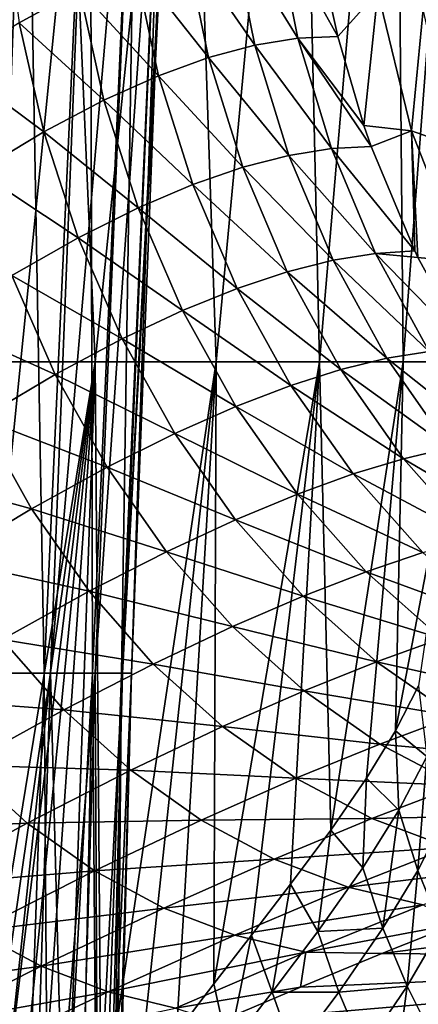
# Model space of a CAD drawing. Header units: metres. Extents: x 26 to 263, y -109 to 109.
# Tile 187 of 256: x 95.45 to 98.88, y -66.01 to -57.55. Entities that reach past the tile are written whole.
import ezdxf

# ---------------------------------------------------------------- set-up
doc = ezdxf.new("R2010")
doc.units = ezdxf.units.M
doc.layers.add('solid_500750', color=7, linetype='CONTINUOUS')

msp = doc.modelspace()

# ---------------------------------------------------------------- linework, layer by layer
at = {"layer": 'solid_500750'}
for points in [[(94.530128, -52.848808, -10.28983), (95.768288, -52.848808, -9.39025), (94.927635, -60.489216, -9.567357)], [(95.768288, -52.848808, -9.39025), (96.102196, -60.489216, -8.595399), (94.927635, -60.489216, -9.567357)], [(95.768288, -52.848808, -9.39025), (96.883949, -52.848808, -8.342581), (96.102196, -60.489216, -8.595399)], [(96.883949, -52.848808, -8.342581), (97.141785, -60.489216, -7.480254), (96.102196, -60.489216, -8.595399)], [(96.883949, -52.848808, -8.342581), (97.859497, -52.848808, -7.163343), (97.141785, -60.489216, -7.480254)], [(97.859497, -52.848808, -7.163343), (98.029083, -60.489216, -6.2405), (97.141785, -60.489216, -7.480254)], [(97.859497, -52.848808, -7.163343), (98.679558, -52.848808, -5.871136), (98.029083, -60.489216, -6.2405)], [(98.679558, -52.848808, -5.871136), (98.749321, -60.489216, -4.89679), (98.029083, -60.489216, -6.2405)], [(98.679558, -52.848808, -5.871136), (99.331192, -52.848808, -4.486337), (98.749321, -60.489216, -4.89679)], [(99.331192, -52.848808, -4.486337), (99.290482, -60.489216, -3.471506), (98.749321, -60.489216, -4.89679)], [(95.508049, -54.526569, 4.565744), (95.188766, -63.165283, 4.371584), (94.526543, -63.165283, 5.309737)], [(94.816414, -54.526569, 5.545564), (95.508049, -54.526569, 4.565744), (94.526543, -63.165283, 5.309737)], [(95.508049, -54.526569, -4.565744), (94.816414, -54.526569, -5.545564), (95.096161, -63.165283, -4.520353)], [(95.508049, -54.526569, -4.565744), (95.096161, -63.165283, -4.520353), (95.663773, -63.165283, -3.472131)], [(96.059814, -54.526569, 3.500873), (95.717072, -63.165283, 3.351997), (95.188766, -63.165283, 4.371584)], [(95.508049, -54.526569, 4.565744), (96.059814, -54.526569, 3.500873), (95.188766, -63.165283, 4.371584)], [(96.059814, -54.526569, -3.500873), (95.508049, -54.526569, -4.565744), (95.663773, -63.165283, -3.472131)], [(96.059814, -54.526569, -3.500873), (95.663773, -63.165283, -3.472131), (96.077545, -63.165283, -2.354214)], [(96.461449, -54.526569, 2.370787), (96.101624, -63.165283, 2.269969), (95.717072, -63.165283, 3.351997)], [(96.059814, -54.526569, 3.500873), (96.461449, -54.526569, 2.370787), (95.717072, -63.165283, 3.351997)], [(96.461449, -54.526569, -2.370787), (96.059814, -54.526569, -3.500873), (96.077545, -63.165283, -2.354214)], [(96.461449, -54.526569, -2.370787), (96.077545, -63.165283, -2.354214), (96.329185, -63.165283, -1.189041)], [(96.70546, -54.526569, 1.196538), (96.335258, -63.165283, 1.145655), (96.101624, -63.165283, 2.269969)], [(96.461449, -54.526569, 2.370787), (96.70546, -54.526569, 1.196538), (96.101624, -63.165283, 2.269969)], [(96.70546, -54.526569, -1.196538), (96.329185, -63.165283, -1.189041), (96.413628, -63.165218)], [(96.70546, -54.526569, -1.196538), (96.461449, -54.526569, -2.370787), (96.329185, -63.165283, -1.189041)], [(96.787308, -54.526531), (96.619339, -57.899845), (96.335258, -63.165283, 1.145655)], [(96.70546, -54.526569, 1.196538), (96.787308, -54.526531), (96.335258, -63.165283, 1.145655)], [(96.70546, -54.526569, -1.196538), (96.413628, -63.165218), (96.619339, -57.899845)], [(96.70546, -54.526569, -1.196538), (96.619339, -57.899845), (96.787308, -54.526531)], [(95.448318, -57.575039, 9.582387), (95.966591, -57.288559, 9.183585), (95.320518, -56.627747, 9.547826)], [(97.475601, -57.768303, 8.041073), (97.277496, -56.790878, 7.915479), (96.875488, -56.902573, 8.350734)], [(97.845421, -57.708035, 7.596415), (97.650337, -56.727905, 7.465862), (97.277496, -56.790878, 7.915479)], [(97.475601, -57.768303, 8.041073), (97.845421, -57.708035, 7.596415), (97.277496, -56.790878, 7.915479)], [(98.189346, -57.691986, 7.13464), (98.090477, -57.251587, 7.065406), (97.650337, -56.727905, 7.465862)], [(97.845421, -57.708035, 7.596415), (98.189346, -57.691986, 7.13464), (97.650337, -56.727905, 7.465862)], [(97.077042, -57.874504, 8.471026), (96.875488, -56.902573, 8.350734), (96.440392, -57.066505, 8.773184)], [(97.077042, -57.874504, 8.471026), (97.475601, -57.768303, 8.041073), (96.875488, -56.902573, 8.350734)], [(96.645538, -58.030018, 8.888086), (96.440392, -57.066505, 8.773184), (95.966591, -57.288559, 9.183585)], [(96.645538, -58.030018, 8.888086), (97.077042, -57.874504, 8.471026), (96.440392, -57.066505, 8.773184)], [(96.17511, -58.240559, 9.293232), (95.966591, -57.288559, 9.183585), (95.448318, -57.575039, 9.582387)], [(96.17511, -58.240559, 9.293232), (96.645538, -58.030018, 8.888086), (95.966591, -57.288559, 9.183585)], [(98.531746, -57.307381, 6.384111), (98.090477, -57.251587, 7.065406), (98.189346, -57.691986, 7.13464)], [(98.531746, -57.307381, 6.384111), (98.189346, -57.691986, 7.13464), (98.412331, -58.457256, 7.29078)], [(98.531746, -57.307381, 6.384111), (98.412331, -58.457256, 7.29078), (98.821037, -58.504028, 6.66248)], [(98.531746, -57.307381, 6.384111), (98.821037, -58.504028, 6.66248), (98.922218, -57.461208, 5.664976)], [(98.821037, -58.504028, 6.66248), (99.186577, -58.633373, 5.995209), (98.922218, -57.461208, 5.664976)], [(95.659561, -58.512234, 9.687129), (95.448318, -57.575039, 9.582387), (94.879478, -57.934322, 9.967865)], [(95.659561, -58.512234, 9.687129), (96.17511, -58.240559, 9.293232), (95.448318, -57.575039, 9.582387)], [(98.133698, -58.655647, 7.793683), (97.845421, -57.708035, 7.596415), (97.475601, -57.768303, 8.041073)], [(98.412331, -58.457256, 7.29078), (98.189346, -57.691986, 7.13464), (97.845421, -57.708035, 7.596415)], [(98.474976, -58.637669, 7.334642), (98.412331, -58.457256, 7.29078), (97.845421, -57.708035, 7.596415)], [(98.133698, -58.655647, 7.793683), (98.474976, -58.637669, 7.334642), (97.845421, -57.708035, 7.596415)], [(97.766487, -58.71492, 8.23486), (97.475601, -57.768303, 8.041073), (97.077042, -57.874504, 8.471026)], [(97.766487, -58.71492, 8.23486), (98.133698, -58.655647, 7.793683), (97.475601, -57.768303, 8.041073)], [(97.370308, -58.817093, 8.660795), (97.077042, -57.874504, 8.471026), (96.645538, -58.030018, 8.888086)], [(97.370308, -58.817093, 8.660795), (97.766487, -58.71492, 8.23486), (97.077042, -57.874504, 8.471026)], [(95.092331, -58.853184, 10.068221), (95.659561, -58.512234, 9.687129), (94.879478, -57.934322, 9.967865)], [(96.619339, -57.899845), (96.413628, -63.165218), (96.335258, -63.165283, 1.145655)], [(96.940697, -58.965427, 9.073482), (96.645538, -58.030018, 8.888086), (96.17511, -58.240559, 9.293232)], [(96.940697, -58.965427, 9.073482), (97.370308, -58.817093, 8.660795), (96.645538, -58.030018, 8.888086)], [(96.471275, -59.165478, 9.474042), (96.17511, -58.240559, 9.293232), (95.659561, -58.512234, 9.687129)], [(96.471275, -59.165478, 9.474042), (96.940697, -58.965427, 9.073482), (96.17511, -58.240559, 9.293232)], [(98.821037, -58.504028, 6.66248), (98.412331, -58.457256, 7.29078), (98.474976, -58.637669, 7.334642)], [(95.955475, -59.423195, 9.86327), (95.659561, -58.512234, 9.687129), (95.092331, -58.853184, 10.068221)], [(95.955475, -59.423195, 9.86327), (96.471275, -59.165478, 9.474042), (95.659561, -58.512234, 9.687129)], [(98.821037, -58.504028, 6.66248), (98.474976, -58.637669, 7.334642), (98.849678, -59.536175, 7.59702)], [(98.821037, -58.504028, 6.66248), (98.849678, -59.536175, 7.59702), (98.87661, -59.591896, 7.615876)], [(98.821037, -58.504028, 6.66248), (98.87661, -59.591896, 7.615876), (99.262329, -59.63073, 7.022274)], [(98.821037, -58.504028, 6.66248), (99.262329, -59.63073, 7.022274), (99.186577, -58.633373, 5.995209)], [(98.511459, -59.557175, 8.055134), (98.133698, -58.655647, 7.793683), (97.766487, -58.71492, 8.23486)], [(98.849678, -59.536175, 7.59702), (98.474976, -58.637669, 7.334642), (98.133698, -58.655647, 7.793683)], [(98.511459, -59.557175, 8.055134), (98.849678, -59.536175, 7.59702), (98.133698, -58.655647, 7.793683)], [(98.146599, -59.616455, 8.494477), (97.766487, -58.71492, 8.23486), (97.370308, -58.817093, 8.660795)], [(98.146599, -59.616455, 8.494477), (98.511459, -59.557175, 8.055134), (97.766487, -58.71492, 8.23486)], [(97.751877, -59.715527, 8.917818), (97.370308, -58.817093, 8.660795), (96.940697, -58.965427, 9.073482)], [(97.751877, -59.715527, 8.917818), (98.146599, -59.616455, 8.494477), (97.370308, -58.817093, 8.660795)], [(95.386246, -59.746475, 10.239676), (95.955475, -59.423195, 9.86327), (95.092331, -58.853184, 10.068221)], [(97.322601, -59.857544, 9.32726), (96.940697, -58.965427, 9.073482), (96.471275, -59.165478, 9.474042)], [(97.322601, -59.857544, 9.32726), (97.751877, -59.715527, 8.917818), (96.940697, -58.965427, 9.073482)], [(96.852043, -60.04792, 9.723987), (96.471275, -59.165478, 9.474042), (95.955475, -59.423195, 9.86327)], [(96.852043, -60.04792, 9.723987), (97.322601, -59.857544, 9.32726), (96.471275, -59.165478, 9.474042)], [(96.333267, -60.292442, 10.108843), (95.955475, -59.423195, 9.86327), (95.386246, -59.746475, 10.239676)], [(96.333267, -60.292442, 10.108843), (96.852043, -60.04792, 9.723987), (95.955475, -59.423195, 9.86327)], [(98.97245, -60.399639, 8.376427), (98.511459, -59.557175, 8.055134), (98.146599, -59.616455, 8.494477)], [(98.87661, -59.591896, 7.615876), (98.849678, -59.536175, 7.59702), (98.511459, -59.557175, 8.055134)], [(99.307556, -60.375511, 7.917634), (98.87661, -59.591896, 7.615876), (98.511459, -59.557175, 8.055134)], [(98.97245, -60.399639, 8.376427), (99.307556, -60.375511, 7.917634), (98.511459, -59.557175, 8.055134)], [(98.609406, -60.459167, 8.815415), (98.146599, -59.616455, 8.494477), (97.751877, -59.715527, 8.917818)], [(98.609406, -60.459167, 8.815415), (98.97245, -60.399639, 8.376427), (98.146599, -59.616455, 8.494477)], [(99.262329, -59.63073, 7.022274), (98.87661, -59.591896, 7.615876), (99.307556, -60.375511, 7.917634)], [(95.758789, -60.598801, 10.480323), (95.386246, -59.746475, 10.239676), (94.754669, -60.145573, 10.600389)], [(95.758789, -60.598801, 10.480323), (96.333267, -60.292442, 10.108843), (95.386246, -59.746475, 10.239676)], [(98.215027, -60.555519, 9.237429), (97.751877, -59.715527, 8.917818), (97.322601, -59.857544, 9.32726)], [(98.215027, -60.555519, 9.237429), (98.609406, -60.459167, 8.815415), (97.751877, -59.715527, 8.917818)], [(97.784431, -60.69173, 9.644602), (97.322601, -59.857544, 9.32726), (96.852043, -60.04792, 9.723987)], [(97.784431, -60.69173, 9.644602), (98.215027, -60.555519, 9.237429), (97.322601, -59.857544, 9.32726)], [(97.31057, -60.87307, 10.038107), (96.852043, -60.04792, 9.723987), (96.333267, -60.292442, 10.108843)], [(97.31057, -60.87307, 10.038107), (97.784431, -60.69173, 9.644602), (96.852043, -60.04792, 9.723987)], [(95.119202, -60.976997, 10.835482), (95.758789, -60.598801, 10.480323), (94.754669, -60.145573, 10.600389)], [(96.786217, -61.105164, 10.418768), (96.333267, -60.292442, 10.108843), (95.758789, -60.598801, 10.480323)], [(96.786217, -61.105164, 10.418768), (97.31057, -60.87307, 10.038107), (96.333267, -60.292442, 10.108843)], [(99.510315, -61.170082, 8.753148), (98.97245, -60.399639, 8.376427), (98.609406, -60.459167, 8.815415)], [(94.855202, -68.105576, -9.337617), (94.927635, -60.489216, -9.567357), (96.102196, -60.489216, -8.595399)], [(95.010353, -68.062431, -9.222814), (94.855202, -68.105576, -9.337617), (96.102196, -60.489216, -8.595399)], [(95.180176, -67.982773, -9.093325), (95.010353, -68.062431, -9.222814), (96.102196, -60.489216, -8.595399)], [(95.375259, -67.857002, -8.939245), (95.180176, -67.982773, -9.093325), (96.102196, -60.489216, -8.595399)], [(95.599876, -67.671043, -8.754326), (95.375259, -67.857002, -8.939245), (96.102196, -60.489216, -8.595399)], [(95.8573, -67.412498, -8.531729), (95.599876, -67.671043, -8.754326), (96.102196, -60.489216, -8.595399)], [(96.153725, -67.073967, -8.259654), (95.8573, -67.412498, -8.531729), (96.102196, -60.489216, -8.595399)], [(96.153725, -67.073967, -8.259654), (96.102196, -60.489216, -8.595399), (97.141785, -60.489216, -7.480254)], [(96.475494, -66.675613, -7.942845), (96.153725, -67.073967, -8.259654), (97.141785, -60.489216, -7.480254)], [(96.800331, -66.257248, -7.597088), (96.475494, -66.675613, -7.942845), (97.141785, -60.489216, -7.480254)], [(97.122543, -65.837685, -7.22431), (96.800331, -66.257248, -7.597088), (97.141785, -60.489216, -7.480254)], [(97.122543, -65.837685, -7.22431), (97.141785, -60.489216, -7.480254), (98.029083, -60.489216, -6.2405)], [(97.445358, -65.416924, -6.81599), (97.122543, -65.837685, -7.22431), (98.029083, -60.489216, -6.2405)], [(97.781418, -64.979401, -6.346583), (97.445358, -65.416924, -6.81599), (98.029083, -60.489216, -6.2405)], [(98.127045, -64.516327, -5.806027), (97.781418, -64.979401, -6.346583), (98.029083, -60.489216, -6.2405)], [(98.127045, -64.516327, -5.806027), (98.029083, -60.489216, -6.2405), (98.749321, -60.489216, -4.89679)], [(98.435837, -64.069542, -5.260546), (98.127045, -64.516327, -5.806027), (98.749321, -60.489216, -4.89679)], [(99.148232, -61.229343, 9.193074), (98.609406, -60.459167, 8.815415), (98.215027, -60.555519, 9.237429)], [(98.684601, -63.661839, -4.766066), (98.435837, -64.069542, -5.260546), (98.749321, -60.489216, -4.89679)], [(99.148232, -61.229343, 9.193074), (99.510315, -61.170082, 8.753148), (98.609406, -60.459167, 8.815415)], [(98.684601, -63.661839, -4.766066), (98.749321, -60.489216, -4.89679), (99.290482, -60.489216, -3.471506)], [(98.882942, -63.273396, -4.327716), (98.684601, -63.661839, -4.766066), (99.290482, -60.489216, -3.471506)], [(96.203514, -61.395473, 10.784985), (95.758789, -60.598801, 10.480323), (95.119202, -60.976997, 10.835482)], [(96.203514, -61.395473, 10.784985), (96.786217, -61.105164, 10.418768), (95.758789, -60.598801, 10.480323)], [(98.752876, -61.322803, 9.614856), (98.215027, -60.555519, 9.237429), (97.784431, -60.69173, 9.644602)], [(98.752876, -61.322803, 9.614856), (99.148232, -61.229343, 9.193074), (98.215027, -60.555519, 9.237429)], [(98.319168, -61.453369, 10.020576), (97.784431, -60.69173, 9.644602), (97.31057, -60.87307, 10.038107)], [(98.319168, -61.453369, 10.020576), (98.752876, -61.322803, 9.614856), (97.784431, -60.69173, 9.644602)], [(97.839859, -61.626141, 10.411324), (97.31057, -60.87307, 10.038107), (96.786217, -61.105164, 10.418768)], [(97.839859, -61.626141, 10.411324), (98.319168, -61.453369, 10.020576), (97.31057, -60.87307, 10.038107)], [(95.552628, -61.753738, 11.133674), (95.119202, -60.976997, 10.835482), (94.404732, -61.437981, 11.169615)], [(95.552628, -61.753738, 11.133674), (96.203514, -61.395473, 10.784985), (95.119202, -60.976997, 10.835482)], [(97.307449, -61.846558, 10.787834), (96.786217, -61.105164, 10.418768), (96.203514, -61.395473, 10.784985)], [(97.307449, -61.846558, 10.787834), (97.839859, -61.626141, 10.411324), (96.786217, -61.105164, 10.418768)], [(99.755646, -61.914474, 9.62225), (99.148232, -61.229343, 9.193074), (98.752876, -61.322803, 9.614856)], [(99.357712, -62.004475, 10.044676), (98.752876, -61.322803, 9.614856), (98.319168, -61.453369, 10.020576)], [(99.357712, -62.004475, 10.044676), (99.755646, -61.914474, 9.62225), (98.752876, -61.322803, 9.614856)], [(94.823357, -62.190704, 11.459979), (95.552628, -61.753738, 11.133674), (94.404732, -61.437981, 11.169615)], [(96.713799, -62.121826, 11.148352), (96.203514, -61.395473, 10.784985), (95.552628, -61.753738, 11.133674)], [(96.713799, -62.121826, 11.148352), (97.307449, -61.846558, 10.787834), (96.203514, -61.395473, 10.784985)], [(98.918968, -62.12933, 10.449567), (98.319168, -61.453369, 10.020576), (97.839859, -61.626141, 10.411324)], [(98.918968, -62.12933, 10.449567), (99.357712, -62.004475, 10.044676), (98.319168, -61.453369, 10.020576)], [(98.432014, -62.293926, 10.837865), (97.839859, -61.626141, 10.411324), (97.307449, -61.846558, 10.787834)], [(98.432014, -62.293926, 10.837865), (98.918968, -62.12933, 10.449567), (97.839859, -61.626141, 10.411324)], [(96.048729, -62.461403, 11.489604), (95.552628, -61.753738, 11.133674), (94.823357, -62.190704, 11.459979)], [(96.048729, -62.461403, 11.489604), (96.713799, -62.121826, 11.148352), (95.552628, -61.753738, 11.133674)], [(97.889183, -62.503494, 11.210147), (97.307449, -61.846558, 10.787834), (96.713799, -62.121826, 11.148352)], [(97.889183, -62.503494, 11.210147), (98.432014, -62.293926, 10.837865), (97.307449, -61.846558, 10.787834)], [(97.282104, -62.764935, 11.564453), (96.713799, -62.121826, 11.148352), (96.048729, -62.461403, 11.489604)], [(97.282104, -62.764935, 11.564453), (97.889183, -62.503494, 11.210147), (96.713799, -62.121826, 11.148352)], [(95.301682, -62.875771, 11.806541), (96.048729, -62.461403, 11.489604), (94.823357, -62.190704, 11.459979)], [(99.573013, -62.711601, 10.923601), (98.918968, -62.12933, 10.449567), (98.432014, -62.293926, 10.837865)], [(99.076126, -62.868694, 11.309566), (98.432014, -62.293926, 10.837865), (97.889183, -62.503494, 11.210147)], [(99.076126, -62.868694, 11.309566), (99.573013, -62.711601, 10.923601), (98.432014, -62.293926, 10.837865)], [(96.600311, -63.087372, 11.897279), (96.048729, -62.461403, 11.489604), (95.301682, -62.875771, 11.806541)], [(96.600311, -63.087372, 11.897279), (97.282104, -62.764935, 11.564453), (96.048729, -62.461403, 11.489604)], [(98.520515, -63.068577, 11.677447), (97.889183, -62.503494, 11.210147), (97.282104, -62.764935, 11.564453)], [(98.520515, -63.068577, 11.677447), (99.076126, -62.868694, 11.309566), (97.889183, -62.503494, 11.210147)], [(97.897644, -63.317825, 12.025023), (97.282104, -62.764935, 11.564453), (96.600311, -63.087372, 11.897279)], [(97.897644, -63.317825, 12.025023), (98.520515, -63.068577, 11.677447), (97.282104, -62.764935, 11.564453)], [(95.832993, -63.480976, 12.203346), (95.301682, -62.875771, 11.806541), (94.462181, -63.376583, 12.091071)], [(95.832993, -63.480976, 12.203346), (96.600311, -63.087372, 11.897279), (95.301682, -62.875771, 11.806541)], [(99.760597, -63.34388, 11.81774), (99.076126, -62.868694, 11.309566), (98.520515, -63.068577, 11.677447)], [(97.196838, -63.625183, 12.3485), (96.600311, -63.087372, 11.897279), (95.832993, -63.480976, 12.203346)], [(97.196838, -63.625183, 12.3485), (97.897644, -63.317825, 12.025023), (96.600311, -63.087372, 11.897279)], [(99.189857, -63.535652, 12.180962), (98.520515, -63.068577, 11.677447), (97.897644, -63.317825, 12.025023)], [(99.189857, -63.535652, 12.180962), (99.760597, -63.34388, 11.81774), (98.520515, -63.068577, 11.677447)], [(95.416168, -70.300903, -3.601927), (95.663773, -63.165283, -3.472131), (95.096161, -63.165283, -4.520353)], [(95.35041, -66.589828, 3.890971), (95.188766, -63.165283, 4.371584), (95.717072, -63.165283, 3.351997)], [(95.604256, -66.700859, 3.361442), (95.35041, -66.589828, 3.890971), (95.717072, -63.165283, 3.351997)], [(95.416168, -70.300903, -3.601927), (95.708122, -69.880592, -2.943548), (95.663773, -63.165283, -3.472131)], [(95.814964, -66.856438, 2.826533), (95.604256, -66.700859, 3.361442), (95.717072, -63.165283, 3.351997)], [(95.708122, -69.880592, -2.943548), (96.077545, -63.165283, -2.354214), (95.663773, -63.165283, -3.472131)], [(95.708122, -69.880592, -2.943548), (95.946411, -69.448318, -2.247393), (96.077545, -63.165283, -2.354214)], [(95.814964, -66.856438, 2.826533), (95.717072, -63.165283, 3.351997), (96.101624, -63.165283, 2.269969)], [(95.986343, -67.056244, 2.281334), (95.814964, -66.856438, 2.826533), (96.101624, -63.165283, 2.269969)], [(95.946411, -69.448318, -2.247393), (96.124901, -69.017838, -1.518704), (96.077545, -63.165283, -2.354214)], [(96.122391, -67.308083, 1.708346), (95.986343, -67.056244, 2.281334), (96.101624, -63.165283, 2.269969)], [(96.124901, -69.017838, -1.518704), (96.329185, -63.165283, -1.189041), (96.077545, -63.165283, -2.354214)], [(96.122391, -67.308083, 1.708346), (96.101624, -63.165283, 2.269969), (96.335258, -63.165283, 1.145655)], [(96.221283, -67.625748, 1.089494), (96.122391, -67.308083, 1.708346), (96.335258, -63.165283, 1.145655)], [(96.124901, -69.017838, -1.518704), (96.237808, -68.60302, -0.765774), (96.329185, -63.165283, -1.189041)], [(96.221283, -67.625748, 1.089494), (96.335258, -63.165283, 1.145655), (96.413628, -63.165218)], [(96.27459, -68.027191, 0.409876), (96.221283, -67.625748, 1.089494), (96.413628, -63.165218)], [(96.237808, -68.60302, -0.765774), (96.280884, -68.217255), (96.329185, -63.165283, -1.189041)], [(96.280304, -68.121078, 0.204187), (96.27459, -68.027191, 0.409876), (96.413628, -63.165218)], [(96.280304, -68.121078, 0.204187), (96.413628, -63.165218), (96.280884, -68.217255)], [(96.329185, -63.165283, -1.189041), (96.280884, -68.217255), (96.413628, -63.165218)], [(98.953362, -63.882175, -4.170397), (98.684601, -63.661839, -4.766066), (98.882942, -63.273396, -4.327716)], [(94.969337, -63.957043, 12.474278), (95.832993, -63.480976, 12.203346), (94.462181, -63.376583, 12.091071)], [(98.548935, -63.774818, 12.521296), (97.897644, -63.317825, 12.025023), (97.196838, -63.625183, 12.3485)], [(98.548935, -63.774818, 12.521296), (99.189857, -63.535652, 12.180962), (97.897644, -63.317825, 12.025023)], [(96.407074, -64.000443, 12.642329), (95.832993, -63.480976, 12.203346), (94.969337, -63.957043, 12.474278)], [(96.407074, -64.000443, 12.642329), (97.196838, -63.625183, 12.3485), (95.832993, -63.480976, 12.203346)], [(99.885666, -63.898849, 12.711927), (99.189857, -63.535652, 12.180962), (98.548935, -63.774818, 12.521296)], [(97.827011, -64.06971, 12.834595), (97.196838, -63.625183, 12.3485), (96.407074, -64.000443, 12.642329)], [(97.827011, -64.06971, 12.834595), (98.548935, -63.774818, 12.521296), (97.196838, -63.625183, 12.3485)], [(98.713264, -64.343735, -4.716537), (98.435837, -64.069542, -5.260546), (98.684601, -63.661839, -4.766066)], [(98.953362, -63.882175, -4.170397), (98.713264, -64.343735, -4.716537), (98.684601, -63.661839, -4.766066)], [(99.224556, -64.130524, 13.044518), (98.548935, -63.774818, 12.521296), (97.827011, -64.06971, 12.834595)], [(99.224556, -64.130524, 13.044518), (99.885666, -63.898849, 12.711927), (98.548935, -63.774818, 12.521296)], [(98.877029, -64.861336, -4.494608), (98.713264, -64.343735, -4.716537), (98.953362, -63.882175, -4.170397)], [(99.108376, -64.401443, -3.938081), (98.877029, -64.861336, -4.494608), (98.953362, -63.882175, -4.170397)], [(95.517273, -64.454498, 12.897798), (94.969337, -63.957043, 12.474278), (94.00695, -64.522865, 12.697373)], [(95.517273, -64.454498, 12.897798), (96.407074, -64.000443, 12.642329), (94.969337, -63.957043, 12.474278)], [(97.012939, -64.42968, 13.114964), (96.407074, -64.000443, 12.642329), (95.517273, -64.454498, 12.897798)], [(97.012939, -64.42968, 13.114964), (97.827011, -64.06971, 12.834595), (96.407074, -64.000443, 12.642329)], [(98.479637, -64.416115, 13.346897), (97.827011, -64.06971, 12.834595), (97.012939, -64.42968, 13.114964)], [(98.479637, -64.416115, 13.346897), (99.224556, -64.130524, 13.044518), (97.827011, -64.06971, 12.834595)], [(98.402939, -64.839493, -5.332634), (98.127045, -64.516327, -5.806027), (98.435837, -64.069542, -5.260546)], [(98.713264, -64.343735, -4.716537), (98.402939, -64.839493, -5.332634), (98.435837, -64.069542, -5.260546)], [(99.914001, -64.384193, 13.586131), (99.224556, -64.130524, 13.044518), (98.479637, -64.416115, 13.346897)], [(98.576218, -65.358864, -5.121073), (98.402939, -64.839493, -5.332634), (98.713264, -64.343735, -4.716537)], [(99.144531, -64.664268, 13.876913), (99.914001, -64.384193, 13.586131), (98.479637, -64.416115, 13.346897)], [(98.877029, -64.861336, -4.494608), (98.576218, -65.358864, -5.121073), (98.713264, -64.343735, -4.716537)], [(99.077675, -65.35582, -4.285187), (98.877029, -64.861336, -4.494608), (99.108376, -64.401443, -3.938081)], [(94.525085, -64.994537, 13.102127), (95.517273, -64.454498, 12.897798), (94.00695, -64.522865, 12.697373)], [(96.095406, -64.865135, 13.353302), (95.517273, -64.454498, 12.897798), (94.525085, -64.994537, 13.102127)], [(96.095406, -64.865135, 13.353302), (97.012939, -64.42968, 13.114964), (95.517273, -64.454498, 12.897798)], [(97.639679, -64.764465, 13.612736), (97.012939, -64.42968, 13.114964), (96.095406, -64.865135, 13.353302)], [(97.639679, -64.764465, 13.612736), (98.479637, -64.416115, 13.346897), (97.012939, -64.42968, 13.114964)], [(99.144531, -64.664268, 13.876913), (98.479637, -64.416115, 13.346897), (97.639679, -64.764465, 13.612736)], [(98.014679, -65.386963, -5.997265), (97.781418, -64.979401, -6.346583), (98.127045, -64.516327, -5.806027)], [(98.402939, -64.839493, -5.332634), (98.014679, -65.386963, -5.997265), (98.127045, -64.516327, -5.806027)], [(98.277527, -65.005348, 14.127263), (99.144531, -64.664268, 13.876913), (97.639679, -64.764465, 13.612736)], [(99.81237, -64.817757, 14.416277), (99.144531, -64.664268, 13.876913), (98.277527, -65.005348, 14.127263)], [(96.693199, -65.18544, 13.832472), (97.639679, -64.764465, 13.612736), (96.095406, -64.865135, 13.353302)], [(98.277527, -65.005348, 14.127263), (97.639679, -64.764465, 13.612736), (96.693199, -65.18544, 13.832472)], [(98.917664, -65.156616, 14.650267), (99.81237, -64.817757, 14.416277), (98.277527, -65.005348, 14.127263)], [(98.565613, -65.576561, 15.250044), (103.525192, -65.618988, 18.799767), (104.39444, -64.83284, 17.558504)], [(99.207985, -65.320518, 15.153876), (98.565613, -65.576561, 15.250044), (104.39444, -64.83284, 17.558504)], [(95.072144, -65.383034, 13.536734), (96.095406, -64.865135, 13.353302), (94.525085, -64.994537, 13.102127)], [(96.693199, -65.18544, 13.832472), (96.095406, -64.865135, 13.353302), (95.072144, -65.383034, 13.536734)], [(98.576218, -65.358864, -5.121073), (98.014679, -65.386963, -5.997265), (98.402939, -64.839493, -5.332634)], [(98.784393, -65.855156, -4.921349), (98.576218, -65.358864, -5.121073), (98.877029, -64.861336, -4.494608)], [(99.077675, -65.35582, -4.285187), (98.784393, -65.855156, -4.921349), (98.877029, -64.861336, -4.494608)], [(97.301384, -65.416649, 14.32707), (98.277527, -65.005348, 14.127263), (96.693199, -65.18544, 13.832472)], [(98.917664, -65.156616, 14.650267), (98.277527, -65.005348, 14.127263), (97.301384, -65.416649, 14.32707)], [(97.622658, -65.907433, -6.580253), (97.445358, -65.416924, -6.81599), (97.781418, -64.979401, -6.346583)], [(98.014679, -65.386963, -5.997265), (97.622658, -65.907433, -6.580253), (97.781418, -64.979401, -6.346583)], [(97.91172, -65.563797, 14.828924), (98.917664, -65.156616, 14.650267), (97.301384, -65.416649, 14.32707)], [(97.91172, -65.563797, 14.828924), (99.207985, -65.320518, 15.153876), (98.917664, -65.156616, 14.650267)], [(95.638062, -65.685555, 13.993093), (96.693199, -65.18544, 13.832472), (95.072144, -65.383034, 13.536734)], [(97.301384, -65.416649, 14.32707), (96.693199, -65.18544, 13.832472), (95.638062, -65.685555, 13.993093)], [(97.91172, -65.563797, 14.828924), (98.565613, -65.576561, 15.250044), (99.207985, -65.320518, 15.153876)], [(95.638062, -65.685555, 13.993093), (95.072144, -65.383034, 13.536734), (94.11557, -65.894485, 13.639935)], [(96.214127, -65.904076, 14.46312), (97.301384, -65.416649, 14.32707), (95.638062, -65.685555, 13.993093)], [(97.91172, -65.563797, 14.828924), (97.301384, -65.416649, 14.32707), (96.214127, -65.904076, 14.46312)], [(97.245682, -66.39502, -7.076505), (97.122543, -65.837685, -7.22431), (97.445358, -65.416924, -6.81599)], [(97.622658, -65.907433, -6.580253), (97.245682, -66.39502, -7.076505), (97.445358, -65.416924, -6.81599)], [(98.195938, -65.909073, -5.798782), (97.622658, -65.907433, -6.580253), (98.014679, -65.386963, -5.997265)], [(98.576218, -65.358864, -5.121073), (98.195938, -65.909073, -5.798782), (98.014679, -65.386963, -5.997265)], [(98.784393, -65.855156, -4.921349), (98.195938, -65.909073, -5.798782), (98.576218, -65.358864, -5.121073)], [(99.019081, -66.327415, -4.73213), (98.784393, -65.855156, -4.921349), (99.077675, -65.35582, -4.285187)], [(96.792694, -66.044327, 14.938733), (97.91172, -65.563797, 14.828924), (96.214127, -65.904076, 14.46312)], [(96.792694, -66.044327, 14.938733), (97.867119, -65.864914, 15.319903), (97.91172, -65.563797, 14.828924)], [(97.91172, -65.563797, 14.828924), (97.867119, -65.864914, 15.319903), (98.565613, -65.576561, 15.250044)], [(98.565613, -65.576561, 15.250044), (97.867119, -65.864914, 15.319903), (103.525192, -65.618988, 18.799767)], [(96.485199, -66.460869, 15.36252), (102.72541, -66.603149, 19.941813), (103.525192, -65.618988, 18.799767)], [(97.164886, -66.163841, 15.356527), (96.485199, -66.460869, 15.36252), (103.525192, -65.618988, 18.799767)], [(97.867119, -65.864914, 15.319903), (97.164886, -66.163841, 15.356527), (103.525192, -65.618988, 18.799767)], [(94.65081, -66.179298, 14.07344), (95.638062, -65.685555, 13.993093), (94.11557, -65.894485, 13.639935)], [(96.214127, -65.904076, 14.46312), (95.638062, -65.685555, 13.993093), (94.65081, -66.179298, 14.07344)], [(97.245682, -66.39502, -7.076505), (96.800331, -66.257248, -7.597088), (97.122543, -65.837685, -7.22431)], [(95.196045, -66.384613, 14.518682), (96.214127, -65.904076, 14.46312), (94.65081, -66.179298, 14.07344)], [(96.792694, -66.044327, 14.938733), (96.214127, -65.904076, 14.46312), (95.196045, -66.384613, 14.518682)], [(96.792694, -66.044327, 14.938733), (97.164886, -66.163841, 15.356527), (97.867119, -65.864914, 15.319903)], [(97.80722, -66.42968, -6.396976), (97.245682, -66.39502, -7.076505), (97.622658, -65.907433, -6.580253)], [(98.195938, -65.909073, -5.798782), (97.80722, -66.42968, -6.396976), (97.622658, -65.907433, -6.580253)], [(98.409607, -66.408577, -5.611381), (97.80722, -66.42968, -6.396976), (98.195938, -65.909073, -5.798782)], [(98.784393, -65.855156, -4.921349), (98.409607, -66.408577, -5.611381), (98.195938, -65.909073, -5.798782)], [(98.647293, -66.884567, -5.433618), (98.409607, -66.408577, -5.611381), (98.784393, -65.855156, -4.921349)], [(99.019081, -66.327415, -4.73213), (98.647293, -66.884567, -5.433618), (98.784393, -65.855156, -4.921349)]]:
    msp.add_3dface(points, dxfattribs=at)

doc.saveas('drawing.dxf')
